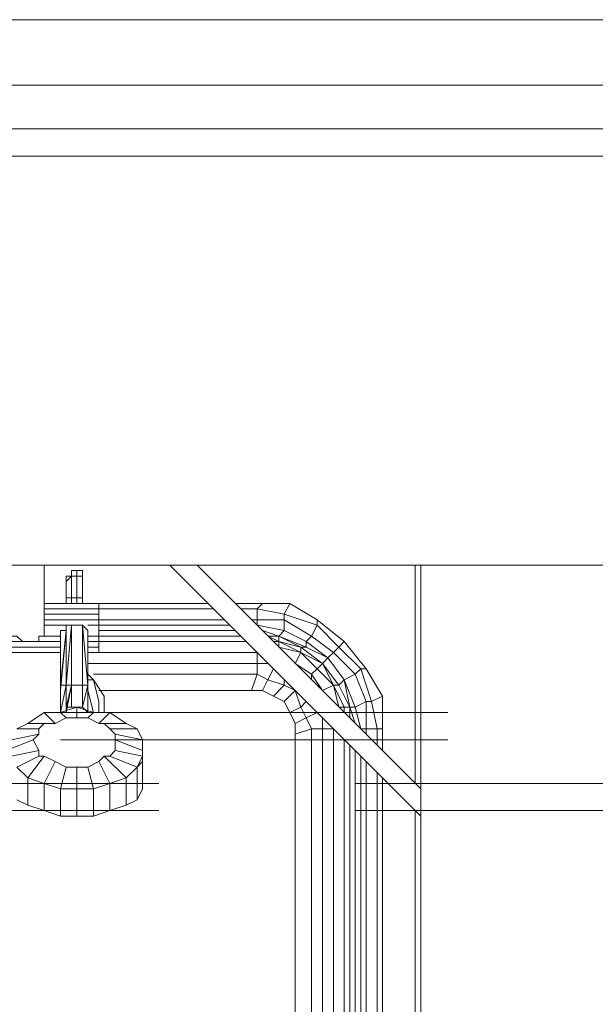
# Model space of a CAD drawing. Header units: millimetres. Extents: x 413 to 305578, y 115 to 38116.
# Tile 144 of 194: x 100089 to 100509, y 16961 to 17679. Entities that reach past the tile are written whole.
import ezdxf

# ---------------------------------------------------------------- set-up
doc = ezdxf.new("R2010")
doc.units = ezdxf.units.MM
for name, color, linetype, true_color in [('PDF$_59-60$-$Floor$Plan$-$В_Этаж$02_Сводный$A-DETL-MBND', 7, 'Continuous', 0xdd3700), ('PDF$_V$line_ifc_RVT-1-В_Этаж$02_Сводный$A-PART', 7, 'Continuous', 0xdcdcdc), ('PDF$_V$line_ifc_RVT-1-В_Этаж$02_Сводный$A-WALL', 7, 'Continuous', 0xdcdcdc), ('PDF$_V$line_ifc_RVT-1-В_Этаж$02_Сводный$M-EQPM', 7, 'Continuous', 0xbababa)]:
    doc.layers.add(name, color=color, linetype=linetype, true_color=true_color)

msp = doc.modelspace()

# ---------------------------------------------------------------- linework, layer by layer
at = {"layer": 'PDF$_59-60$-$Floor$Plan$-$В_Этаж$02_Сводный$A-DETL-MBND', "color": 220, "lineweight": 0, "true_color": 0xff00bf}
for points in [[(100401.25, 17173.52), (100118.73, 17173.52)], [(100118.73, 17153.62), (100401.25, 17153.62)]]:
    msp.add_lwpolyline(points, dxfattribs=at)
at = {"layer": 'PDF$_59-60$-$Floor$Plan$-$В_Этаж$02_Сводный$A-DETL-MBND', "color": 150, "lineweight": 0, "true_color": 0x007fff}
for points in [[(100190.36, 17121.79), (99959.56, 17121.79)], [(100564.4, 17121.79), (100333.61, 17121.79)], [(99963.54, 17097.92), (99963.54, 17101.89), (99959.56, 17101.89), (100190.36, 17101.89)], [(100333.61, 17101.89), (100564.4, 17101.89)]]:
    msp.add_lwpolyline(points, dxfattribs=at)
at = {"layer": 'PDF$_V$line_ifc_RVT-1-В_Этаж$02_Сводный$A-PART', "lineweight": 0}
for points in [[(101523.39, 17678.88), (99478.08, 17678.88), (99478.08, 17631.13), (101523.39, 17631.13)], [(101523.39, 17631.13), (99478.08, 17631.13), (99478.08, 17599.29), (101523.39, 17599.29)]]:
    msp.add_lwpolyline(points, close=True, dxfattribs=at)
for points in [[(100381.36, 17280.96), (101523.39, 17280.96), (101523.39, 17579.4), (101523.39, 17599.29), (99478.08, 17599.29), (99478.08, 17579.4), (101523.39, 17579.4), (99478.08, 17579.4), (99478.08, 17280.96), (100082.92, 17280.96)], [(100106.79, 17280.96), (100198.31, 17280.96)], [(100218.21, 17280.96), (100377.38, 17280.96)]]:
    msp.add_lwpolyline(points, dxfattribs=at)
at = {"layer": 'PDF$_V$line_ifc_RVT-1-В_Этаж$02_Сводный$A-WALL', "lineweight": 0}
for points in [[(101523.39, 17678.88), (99478.08, 17678.88), (99478.08, 17631.13), (101523.39, 17631.13)], [(101523.39, 17631.13), (99478.08, 17631.13), (99478.08, 17599.29), (101523.39, 17599.29)]]:
    msp.add_lwpolyline(points, close=True, dxfattribs=at)
for points in [[(100381.36, 17280.96), (101523.39, 17280.96), (101523.39, 17579.4), (101523.39, 17599.29), (99478.08, 17599.29), (99478.08, 17579.4), (101523.39, 17579.4), (99478.08, 17579.4), (99478.08, 17280.96), (100082.92, 17280.96)], [(100106.79, 17280.96), (100198.31, 17280.96)], [(100218.21, 17280.96), (100377.38, 17280.96)]]:
    msp.add_lwpolyline(points, dxfattribs=at)
at = {"layer": 'PDF$_V$line_ifc_RVT-1-В_Этаж$02_Сводный$M-EQPM', "lineweight": 0}
for points in [[(100106.79, 17237.19), (100106.79, 17280.96), (100082.92, 17280.96), (100082.92, 17237.19), (100047.1, 17237.19), (100047.1, 17229.23), (100086.9, 17229.23), (100090.88, 17225.25), (100047.1, 17225.25), (99979.46, 17225.25)], [(100126.69, 17253.1), (100126.69, 17257.08), (100126.69, 17253.1), (100126.69, 17257.08), (100126.69, 17273), (100122.71, 17269.02), (100122.71, 17273), (100122.71, 17269.02), (100122.71, 17273), (100126.69, 17273), (100126.69, 17276.98), (100126.69, 17273), (100126.69, 17257.08), (100130.67, 17257.08), (100130.67, 17273), (100134.65, 17273), (100134.65, 17276.98)], [(100126.69, 17276.98), (100126.69, 17276.98)], [(100226.17, 17253.1), (100134.65, 17253.1), (100134.65, 17257.08), (100130.67, 17257.08), (100130.67, 17253.1), (100130.67, 17257.08), (100130.67, 17273), (100130.67, 17276.98), (100130.67, 17273), (100126.69, 17273), (100126.69, 17276.98), (100130.67, 17276.98), (100134.65, 17276.98), (100134.65, 17273), (100134.65, 17269.02), (100134.65, 17273), (100134.65, 17269.02), (100134.65, 17273), (100134.65, 17257.08), (100134.65, 17273)], [(100130.67, 17276.98), (100130.67, 17276.98)], [(100377.38, 17121.79), (100377.38, 17280.96), (100381.36, 17280.96), (100381.36, 17241.17)], [(100381.36, 17280.96), (100381.36, 17280.96)], [(100381.36, 17280.96), (100381.36, 17117.81)], [(100106.79, 17253.1), (100146.58, 17253.1), (100106.79, 17253.1), (100122.71, 17253.1), (100122.71, 17269.02), (100122.71, 17253.1), (100122.71, 17257.08), (100122.71, 17269.02)], [(100122.71, 17273), (100122.71, 17273)], [(100122.71, 17253.1), (100122.71, 17257.08), (100126.69, 17257.08), (100126.69, 17273)], [(100122.71, 17269.02), (100122.71, 17269.02)], [(100122.71, 17269.02), (100122.71, 17269.02)], [(100122.71, 17269.02), (100122.71, 17269.02)], [(100126.69, 17273), (100126.69, 17273)], [(100126.69, 17273), (100126.69, 17273)], [(100130.67, 17273), (100130.67, 17273)], [(100134.65, 17273), (100134.65, 17273)], [(100134.65, 17273), (100134.65, 17273)], [(100134.65, 17269.02), (100134.65, 17269.02)], [(100134.65, 17269.02), (100134.65, 17269.02)], [(100134.65, 17269.02), (100134.65, 17269.02)], [(100134.65, 17253.1), (100134.65, 17257.08), (100134.65, 17253.1), (100134.65, 17257.08), (100134.65, 17269.02), (100134.65, 17253.1), (100134.65, 17269.02)], [(100126.69, 17257.08), (100126.69, 17257.08)], [(100126.69, 17257.08), (100126.69, 17257.08)], [(100130.67, 17257.08), (100130.67, 17257.08)], [(100134.65, 17257.08), (100134.65, 17257.08)], [(100134.65, 17257.08), (100134.65, 17257.08)], [(100146.58, 17253.1), (100146.58, 17249.12), (100230.15, 17249.12)], [(100146.58, 17253.1), (100146.58, 17253.1)], [(100246.06, 17253.1), (100265.96, 17253.1), (100285.86, 17253.1), (100305.75, 17241.17), (100325.65, 17225.25), (100341.57, 17205.35), (100353.5, 17185.46), (100353.5, 17161.58), (100353.5, 17145.67)], [(100250.04, 17249.12), (100261.98, 17249.12), (100265.96, 17253.1)], [(100258, 17241.17), (100261.98, 17241.17), (100261.98, 17249.12), (100281.88, 17245.15), (100285.86, 17253.1)], [(100146.58, 17249.12), (100106.79, 17249.12), (100146.58, 17249.12), (100146.58, 17245.15)], [(100106.79, 17245.15), (100146.58, 17245.15), (100146.58, 17241.17), (100106.79, 17241.17)], [(100146.58, 17249.12), (100146.58, 17249.12)], [(100325.65, 17225.25), (100321.67, 17221.27), (100305.75, 17237.19), (100301.77, 17229.23), (100281.88, 17241.17), (100261.98, 17241.17), (100261.98, 17237.19), (100281.88, 17233.21), (100281.88, 17241.17), (100281.88, 17245.15), (100305.75, 17237.19), (100305.75, 17241.17)], [(100242.09, 17237.19), (100146.58, 17237.19), (100146.58, 17241.17), (100238.11, 17241.17)], [(100381.36, 17241.17), (100381.36, 17241.17)], [(100134.65, 17237.19), (100134.65, 17193.42), (100134.65, 17237.19), (100134.65, 17193.42), (100134.65, 17237.19), (100138.63, 17233.21), (100138.63, 17193.42), (100138.63, 17233.21), (100138.63, 17193.42), (100138.63, 17233.21), (100138.63, 17193.42), (100138.63, 17233.21), (100138.63, 17193.42), (100138.63, 17233.21), (100138.63, 17189.44), (100138.63, 17193.42), (100138.63, 17173.52), (100138.63, 17193.42), (100138.63, 17173.52), (100138.63, 17193.42), (100138.63, 17173.52), (100138.63, 17189.44), (100138.63, 17173.52), (100138.63, 17189.44), (100142.61, 17173.52), (100154.54, 17173.52), (100166.48, 17165.56), (100174.44, 17161.58), (100178.42, 17153.62), (100178.42, 17145.67), (100178.42, 17153.62), (100158.52, 17157.6), (100158.52, 17153.62), (100178.42, 17145.67), (100178.42, 17141.69), (100178.42, 17137.71), (100178.42, 17117.81), (100178.42, 17125.77), (100178.42, 17145.67), (100178.42, 17141.69), (100178.42, 17137.71), (100178.42, 17145.67), (100178.42, 17137.71), (100174.44, 17133.73), (100178.42, 17137.71), (100178.42, 17145.67), (100178.42, 17137.71), (100174.44, 17133.73), (100178.42, 17141.69), (100158.52, 17145.67), (100154.54, 17141.69), (100174.44, 17133.73), (100178.42, 17141.69), (100158.52, 17145.67), (100158.52, 17153.62), (100178.42, 17145.67), (100178.42, 17153.62), (100158.52, 17157.6), (100154.54, 17161.58), (100174.44, 17161.58), (100166.48, 17165.56), (100150.56, 17165.56), (100154.54, 17161.58), (100158.52, 17157.6), (100158.52, 17153.62), (100158.52, 17145.67), (100154.54, 17141.69), (100150.56, 17141.69), (100146.58, 17137.71), (100138.63, 17133.73), (100130.67, 17133.73), (100122.71, 17133.73), (100114.75, 17137.71), (100106.79, 17121.79), (100118.73, 17117.81), (100122.71, 17133.73), (100114.75, 17137.71), (100106.79, 17121.79), (100094.85, 17125.77), (100106.79, 17141.69), (100114.75, 17137.71), (100106.79, 17141.69), (100094.85, 17125.77), (100086.9, 17133.73)], [(100126.69, 17237.19), (100122.71, 17237.19), (100122.71, 17193.42), (100122.71, 17233.21), (100122.71, 17237.19), (100122.71, 17193.42), (100122.71, 17237.19), (100106.79, 17237.19), (100106.79, 17233.21), (100106.79, 17229.23), (100118.73, 17229.23), (100118.73, 17189.44), (100118.73, 17233.21), (100122.71, 17233.21), (100118.73, 17189.44), (100118.73, 17229.23), (100118.73, 17233.21), (100118.73, 17189.44), (100118.73, 17193.42), (100122.71, 17193.42), (100122.71, 17173.52), (100122.71, 17193.42), (100122.71, 17233.21), (100118.73, 17193.42), (100122.71, 17233.21), (100118.73, 17189.44), (100118.73, 17233.21), (100118.73, 17189.44)], [(100118.73, 17229.23), (100118.73, 17233.21), (100122.71, 17233.21), (100122.71, 17237.19)], [(100250.04, 17229.23), (100146.58, 17229.23), (100250.04, 17229.23), (100146.58, 17229.23), (100138.63, 17229.23), (100138.63, 17233.21), (100138.63, 17193.42), (100134.65, 17237.19), (100126.69, 17237.19), (100130.67, 17237.19), (100134.65, 17237.19), (100138.63, 17193.42), (100134.65, 17193.42), (100134.65, 17237.19), (100134.65, 17193.42), (100134.65, 17237.19), (100134.65, 17193.42), (100126.69, 17193.42), (100126.69, 17237.19), (100126.69, 17193.42), (100126.69, 17237.19), (100126.69, 17193.42), (100122.71, 17193.42), (100126.69, 17237.19), (100134.65, 17237.19), (100138.63, 17233.21), (100138.63, 17189.44), (100138.63, 17229.23), (100138.63, 17189.44), (100138.63, 17229.23), (100138.63, 17189.44), (100138.63, 17193.42), (100138.63, 17233.21), (100138.63, 17229.23)], [(100122.71, 17233.21), (100122.71, 17233.21)], [(100122.71, 17233.21), (100122.71, 17233.21)], [(100126.69, 17237.19), (100126.69, 17237.19)], [(100126.69, 17237.19), (100126.69, 17237.19)], [(100126.69, 17237.19), (100126.69, 17237.19)], [(100126.69, 17237.19), (100126.69, 17237.19)], [(100130.67, 17237.19), (100130.67, 17237.19)], [(100130.67, 17237.19), (100130.67, 17237.19)], [(100134.65, 17237.19), (100134.65, 17237.19)], [(100134.65, 17237.19), (100134.65, 17237.19)], [(100134.65, 17237.19), (100134.65, 17237.19)], [(100134.65, 17237.19), (100134.65, 17237.19)], [(100138.63, 17237.19), (100146.58, 17237.19), (100146.58, 17229.23), (100146.58, 17225.25), (100138.63, 17225.25)], [(100138.63, 17233.21), (100138.63, 17233.21)], [(100138.63, 17233.21), (100138.63, 17233.21)], [(100138.63, 17233.21), (100138.63, 17233.21)], [(100146.58, 17233.21), (100246.06, 17233.21)], [(100265.96, 17233.21), (100277.9, 17229.23), (100281.88, 17233.21), (100297.79, 17225.25), (100301.77, 17229.23), (100317.69, 17217.29), (100321.67, 17221.27), (100337.59, 17205.35), (100341.57, 17205.35)], [(100090.88, 17225.25), (100094.85, 17225.25), (100098.83, 17225.25), (100102.81, 17225.25), (100118.73, 17225.25)], [(100094.85, 17225.25), (100094.85, 17225.25)], [(100102.81, 17225.25), (100102.81, 17229.23), (100106.79, 17229.23)], [(100254.02, 17225.25), (100146.58, 17225.25), (100146.58, 17221.27), (100138.63, 17221.27), (100146.58, 17221.27), (100146.58, 17217.29), (100261.98, 17217.29), (100261.98, 17209.33), (100138.63, 17209.33)], [(100273.92, 17225.25), (100277.9, 17225.25), (100269.94, 17229.23), (100277.9, 17229.23), (100293.82, 17221.27), (100297.79, 17221.27), (100313.71, 17213.31), (100325.65, 17197.4), (100333.61, 17201.37), (100341.57, 17181.48), (100345.54, 17181.48), (100349.52, 17161.58), (100353.5, 17161.58)], [(100349.52, 17149.64), (100349.52, 17161.58), (100341.57, 17161.58), (100341.57, 17181.48), (100333.61, 17177.5), (100325.65, 17197.4), (100313.71, 17213.31), (100309.73, 17209.33), (100293.82, 17221.27), (100309.73, 17209.33), (100321.67, 17193.42), (100317.69, 17193.42), (100305.75, 17205.35), (100301.77, 17201.37), (100289.84, 17209.33), (100293.82, 17217.29), (100309.73, 17209.33), (100305.75, 17205.35), (100293.82, 17217.29), (100293.82, 17221.27), (100277.9, 17225.25), (100277.9, 17229.23), (100297.79, 17221.27), (100297.79, 17225.25), (100313.71, 17213.31), (100317.69, 17217.29), (100333.61, 17201.37), (100337.59, 17205.35), (100345.54, 17181.48), (100353.5, 17185.46)], [(100277.9, 17229.23), (100277.9, 17229.23)], [(100277.9, 17225.25), (100277.9, 17225.25)], [(100047.1, 17221.27), (100118.73, 17221.27), (100047.1, 17221.27)], [(100118.73, 17217.29), (100114.75, 17217.29)], [(100146.58, 17221.27), (100146.58, 17221.27)], [(100146.58, 17217.29), (100146.58, 17217.29)], [(100293.82, 17221.27), (100293.82, 17221.27)], [(100293.82, 17217.29), (100293.82, 17217.29)], [(100269.94, 17209.33), (100261.98, 17209.33), (100261.98, 17201.37), (100142.61, 17201.37)], [(100301.77, 17197.4), (100301.77, 17201.37), (100309.73, 17189.44), (100317.69, 17193.42), (100325.65, 17177.5), (100321.67, 17177.5), (100317.69, 17193.42), (100309.73, 17209.33), (100321.67, 17193.42), (100325.65, 17197.4), (100329.63, 17177.5), (100333.61, 17177.5), (100337.59, 17161.58), (100341.57, 17161.58), (100341.57, 17157.6)], [(100309.73, 17209.33), (100309.73, 17209.33)], [(100309.73, 17209.33), (100309.73, 17209.33)], [(100313.71, 17213.31), (100313.71, 17213.31)], [(100273.92, 17205.35), (100269.94, 17197.4), (100261.98, 17201.37), (100258, 17189.44), (100265.96, 17189.44)], [(100138.63, 17201.37), (100142.61, 17197.4), (100150.56, 17185.46), (100150.56, 17173.52)], [(100146.58, 17173.52), (100146.58, 17181.48), (100142.61, 17197.4), (100138.63, 17197.4)], [(100281.88, 17197.4), (100281.88, 17193.42), (100269.94, 17197.4), (100265.96, 17189.44), (100273.92, 17185.46)], [(100325.65, 17197.4), (100325.65, 17197.4)], [(100086.9, 17109.85), (100094.85, 17105.87), (100106.79, 17101.89), (100118.73, 17097.92), (100130.67, 17097.92), (100142.61, 17097.92), (100154.54, 17101.89), (100166.48, 17105.87), (100174.44, 17109.85), (100178.42, 17117.81), (100178.42, 17125.77), (100178.42, 17145.67), (100178.42, 17153.62), (100174.44, 17161.58), (100154.54, 17161.58), (100150.56, 17165.56), (100166.48, 17165.56), (100154.54, 17173.52), (100146.58, 17165.56), (100138.63, 17169.54), (100130.67, 17169.54), (100130.67, 17177.5), (100142.61, 17173.52), (100138.63, 17189.44), (100138.63, 17173.52), (100134.65, 17177.5), (100138.63, 17173.52), (100138.63, 17189.44), (100138.63, 17173.52), (100138.63, 17193.42), (100138.63, 17173.52), (100138.63, 17193.42), (100138.63, 17173.52), (100138.63, 17193.42), (100134.65, 17177.5), (100134.65, 17193.42), (100134.65, 17177.5), (100134.65, 17193.42), (100126.69, 17193.42), (100126.69, 17177.5), (100122.71, 17177.5), (100122.71, 17173.52), (100122.71, 17177.5), (100126.69, 17193.42), (100122.71, 17177.5), (100126.69, 17193.42), (100122.71, 17173.52), (100122.71, 17193.42), (100122.71, 17173.52), (100122.71, 17193.42), (100118.73, 17173.52), (100118.73, 17193.42), (100118.73, 17173.52), (100118.73, 17189.44), (100118.73, 17173.52), (100118.73, 17189.44), (100118.73, 17173.52), (100118.73, 17189.44), (100118.73, 17173.52), (100106.79, 17173.52), (100094.85, 17165.56), (100106.79, 17173.52), (100114.75, 17165.56), (100106.79, 17165.56), (100102.81, 17161.58), (100086.9, 17161.58), (100094.85, 17165.56), (100106.79, 17165.56), (100114.75, 17165.56), (100122.71, 17169.54)], [(100118.73, 17189.44), (100118.73, 17193.42)], [(100118.73, 17173.52), (100118.73, 17193.42)], [(100118.73, 17189.44), (100118.73, 17189.44)], [(100118.73, 17189.44), (100118.73, 17189.44)], [(100122.71, 17193.42), (100122.71, 17193.42)], [(100122.71, 17193.42), (100122.71, 17193.42)], [(100126.69, 17193.42), (100126.69, 17193.42)], [(100126.69, 17193.42), (100126.69, 17193.42)], [(100134.65, 17193.42), (100134.65, 17193.42)], [(100134.65, 17193.42), (100134.65, 17193.42)], [(100138.63, 17193.42), (100138.63, 17193.42)], [(100138.63, 17193.42), (100138.63, 17193.42)], [(100138.63, 17193.42), (100138.63, 17193.42)], [(100138.63, 17193.42), (100138.63, 17193.42)], [(100138.63, 17189.44), (100138.63, 17189.44)], [(100138.63, 17189.44), (100138.63, 17189.44)], [(100289.84, 16501.03), (100289.84, 17157.6), (100289.84, 17165.56), (100285.86, 17173.52), (100281.88, 17181.48), (100273.92, 17185.46), (100265.96, 17189.44), (100258, 17189.44), (100146.58, 17189.44), (100258, 17189.44)], [(100289.84, 17189.44), (100281.88, 17193.42), (100273.92, 17185.46), (100281.88, 17181.48)], [(100297.79, 17181.48), (100293.82, 17177.5), (100289.84, 17189.44), (100281.88, 17181.48), (100285.86, 17173.52)], [(100289.84, 17189.44), (100289.84, 17189.44)], [(100317.69, 17193.42), (100317.69, 17193.42)], [(100321.67, 17193.42), (100321.67, 17193.42)], [(100118.73, 17173.52), (100106.79, 17173.52)], [(100106.79, 17173.52), (100114.75, 17165.56)], [(100118.73, 17173.52), (100122.71, 17169.54)], [(100118.73, 17173.52), (100122.71, 17169.54)], [(100126.69, 17177.5), (100126.69, 17177.5)], [(100134.65, 17177.5), (100134.65, 17177.5)], [(100134.65, 17177.5), (100134.65, 17177.5)], [(100305.75, 17173.52), (100297.79, 17169.54), (100293.82, 17177.5), (100285.86, 17173.52), (100289.84, 17165.56)], [(100325.65, 17173.52), (100325.65, 17177.5), (100329.63, 17177.5), (100333.61, 17165.56)], [(100329.63, 17177.5), (100329.63, 17177.5)], [(100329.63, 17177.5), (100329.63, 17177.5)], [(100122.71, 17169.54), (100114.75, 17165.56)], [(100130.67, 17169.54), (100122.71, 17169.54)], [(100122.71, 17169.54), (100130.67, 17169.54)], [(100289.84, 17157.6), (100289.84, 17165.56), (100297.79, 17169.54), (100301.77, 17161.58), (100309.73, 17161.58), (100309.73, 16497.06), (100309.73, 16485.12), (100317.69, 16485.12), (100317.69, 16497.06), (100309.73, 16497.06), (100301.77, 16497.06), (100301.77, 17161.58), (100289.84, 17157.6), (100289.84, 16827.33), (100289.84, 16501.03)], [(100325.65, 17153.62), (100325.65, 16497.06), (100317.69, 16497.06), (100317.69, 17161.58), (100309.73, 17161.58), (100309.73, 17169.54)], [(100082.92, 17153.62), (100102.81, 17157.6), (100102.81, 17161.58), (100102.81, 17157.6), (100098.83, 17153.62), (100102.81, 17145.67), (100082.92, 17141.69)], [(100086.9, 17161.58), (100102.81, 17161.58), (100106.79, 17165.56), (100094.85, 17165.56), (100086.9, 17161.58)], [(100150.56, 17165.56), (100146.58, 17165.56)], [(100150.56, 17165.56), (100146.58, 17165.56)], [(100086.9, 17133.73), (100102.81, 17141.69), (100106.79, 17141.69), (100102.81, 17141.69), (100102.81, 17145.67), (100098.83, 17153.62), (100078.94, 17145.67), (100098.83, 17153.62), (100102.81, 17157.6), (100082.92, 17153.62)], [(100178.42, 17153.62), (100178.42, 17153.62)], [(100178.42, 17153.62), (100178.42, 17153.62)], [(100329.63, 17149.64), (100329.63, 16497.06), (100329.63, 16481.14), (100325.65, 16481.14), (100317.69, 16465.22), (100305.75, 16453.28), (100301.77, 16457.26), (100289.84, 16449.3), (100285.86, 16457.26), (100273.92, 16449.3), (100269.94, 16461.24), (100261.98, 16457.26), (100258, 16469.2), (99601.43, 16469.2)], [(100082.92, 17141.69), (100102.81, 17145.67), (100102.81, 17141.69), (100086.9, 17133.73)], [(100178.42, 17145.67), (100178.42, 17145.67)], [(100178.42, 17145.67), (100178.42, 17145.67)], [(100178.42, 17145.67), (100178.42, 17145.67)], [(100178.42, 17145.67), (100178.42, 17145.67)], [(100333.61, 17145.67), (100333.61, 16497.06), (100337.59, 16497.06), (100333.61, 16477.16), (100341.57, 16477.16), (100333.61, 16457.26), (100337.59, 16453.28), (100321.67, 16437.37), (100325.65, 16433.39)], [(100329.63, 16497.06), (100329.63, 17149.64), (100329.63, 16497.06)], [(100178.42, 17137.71), (100178.42, 17137.71)], [(100178.42, 17137.71), (100178.42, 17137.71)], [(100337.59, 17141.69), (100337.59, 16497.06), (100341.57, 16497.06), (100341.57, 16477.16), (100345.54, 16477.16), (100337.59, 16453.28), (100341.57, 16453.28)], [(100341.57, 17137.71), (100341.57, 16497.06), (100349.52, 16497.06), (100345.54, 16477.16), (100353.5, 16473.18)], [(100086.9, 17109.85), (100094.85, 17105.87), (100094.85, 17125.77), (100086.9, 17133.73), (100094.85, 17125.77), (100086.9, 17133.73)], [(100166.48, 17125.77), (100174.44, 17133.73)], [(100166.48, 17125.77), (100174.44, 17133.73)], [(100174.44, 17133.73), (100174.44, 17133.73)], [(100174.44, 17133.73), (100174.44, 17133.73)], [(100174.44, 17133.73), (100174.44, 17133.73)], [(100174.44, 17133.73), (100174.44, 17133.73)], [(100353.5, 17125.77), (100353.5, 16493.08), (100353.5, 16473.18), (100341.57, 16453.28), (100325.65, 16433.39), (100305.75, 16417.47), (100285.86, 16405.53), (100265.96, 16405.53), (99597.45, 16405.53), (99573.58, 16405.53), (99553.68, 16417.47)], [(100094.85, 17125.77), (100094.85, 17125.77)], [(100094.85, 17125.77), (100094.85, 17125.77)], [(100094.85, 17125.77), (100094.85, 17125.77)], [(100094.85, 17125.77), (100094.85, 17125.77)], [(100166.48, 17125.77), (100166.48, 17125.77)], [(100166.48, 17125.77), (100166.48, 17125.77)], [(100166.48, 17125.77), (100166.48, 17125.77)], [(100166.48, 17125.77), (100166.48, 17125.77)], [(100349.52, 17129.75), (100349.52, 16497.06), (100353.5, 16493.08)], [(100106.79, 17121.79), (100106.79, 17121.79)], [(100106.79, 17121.79), (100106.79, 17121.79)], [(100106.79, 17121.79), (100106.79, 17121.79)], [(100106.79, 17121.79), (100106.79, 17121.79)], [(100118.73, 17117.81), (100118.73, 17117.81)], [(100118.73, 17117.81), (100118.73, 17117.81)], [(100118.73, 17117.81), (100118.73, 17117.81)], [(100118.73, 17117.81), (100118.73, 17117.81)], [(100130.67, 17117.81), (100130.67, 17117.81)], [(100130.67, 17117.81), (100142.61, 17117.81)], [(100130.67, 17117.81), (100130.67, 17117.81)], [(100130.67, 17117.81), (100142.61, 17117.81)], [(100130.67, 17117.81), (100130.67, 17117.81)], [(100130.67, 17117.81), (100130.67, 17117.81)], [(100142.61, 17117.81), (100154.54, 17121.79)], [(100142.61, 17117.81), (100154.54, 17121.79)], [(100142.61, 17117.81), (100142.61, 17117.81)], [(100142.61, 17117.81), (100142.61, 17117.81)], [(100142.61, 17117.81), (100142.61, 17117.81)], [(100142.61, 17117.81), (100142.61, 17117.81)], [(100154.54, 17121.79), (100154.54, 17121.79)], [(100154.54, 17121.79), (100154.54, 17121.79)], [(100154.54, 17121.79), (100154.54, 17121.79)], [(100154.54, 17121.79), (100154.54, 17121.79)], [(100381.36, 16381.66), (100377.38, 16381.66), (100377.38, 17101.89)], [(100381.36, 17097.92), (100381.36, 16381.66), (100381.36, 16377.68), (100377.38, 16377.68), (99482.06, 16377.68), (99482.06, 16381.66), (99482.06, 16417.47), (99478.08, 16417.47), (99478.08, 16377.68), (99482.06, 16377.68), (99478.08, 16377.68), (99482.06, 16377.68), (99521.85, 16377.68)]]:
    msp.add_lwpolyline(points, dxfattribs=at)
for points in [[(100198.31, 17280.96), (100218.21, 17280.96), (100381.36, 17117.81), (100381.36, 17097.92)], [(100122.71, 17233.21), (100118.73, 17193.42)], [(100126.69, 17193.42), (100126.69, 17237.19), (100122.71, 17193.42), (100122.71, 17237.19), (100126.69, 17237.19), (100126.69, 17193.42), (100122.71, 17193.42), (100122.71, 17173.52)], [(100293.82, 17217.29), (100277.9, 17221.27), (100277.9, 17225.25)], [(100118.73, 17217.29), (100047.1, 17217.29)], [(100146.58, 17217.29), (100138.63, 17217.29)], [(100118.73, 17173.52), (100130.67, 17177.5), (100118.73, 17173.52), (100118.73, 17193.42), (100122.71, 17193.42)], [(100122.71, 17177.5), (100126.69, 17177.5), (100126.69, 17193.42)], [(100138.63, 17193.42), (100134.65, 17193.42), (100134.65, 17177.5)], [(100134.65, 17193.42), (100134.65, 17177.5)], [(100329.63, 17177.5), (100321.67, 17193.42), (100329.63, 17177.5), (100329.63, 17169.54)], [(100126.69, 17177.5), (100134.65, 17177.5)], [(100130.67, 17169.54), (100138.63, 17169.54), (100142.61, 17173.52), (100130.67, 17177.5)], [(100138.63, 17169.54), (100146.58, 17165.56), (100154.54, 17173.52), (100142.61, 17173.52)], [(100174.44, 17133.73), (100174.44, 17109.85), (100174.44, 17133.73), (100178.42, 17137.71), (100178.42, 17117.81), (100174.44, 17109.85), (100166.48, 17105.87), (100166.48, 17125.77), (100154.54, 17121.79), (100154.54, 17101.89), (100142.61, 17097.92), (100142.61, 17117.81), (100130.67, 17117.81), (100130.67, 17097.92), (100118.73, 17097.92), (100118.73, 17117.81), (100106.79, 17121.79), (100106.79, 17101.89), (100106.79, 17121.79), (100118.73, 17117.81), (100106.79, 17121.79), (100094.85, 17125.77), (100106.79, 17121.79), (100094.85, 17125.77), (100106.79, 17121.79), (100094.85, 17125.77), (100086.9, 17133.73), (100094.85, 17125.77), (100094.85, 17105.87), (100106.79, 17101.89), (100118.73, 17097.92), (100118.73, 17117.81), (100130.67, 17117.81), (100118.73, 17117.81), (100106.79, 17121.79), (100118.73, 17117.81), (100130.67, 17117.81), (100118.73, 17117.81), (100130.67, 17117.81), (100142.61, 17117.81), (100130.67, 17117.81), (100130.67, 17097.92), (100142.61, 17097.92), (100142.61, 17117.81), (100154.54, 17121.79), (100142.61, 17117.81), (100154.54, 17121.79), (100154.54, 17101.89), (100166.48, 17105.87), (100166.48, 17125.77), (100154.54, 17121.79), (100166.48, 17125.77)], [(100146.58, 17137.71), (100138.63, 17133.73), (100142.61, 17117.81), (100154.54, 17121.79)], [(100150.56, 17141.69), (100146.58, 17137.71), (100154.54, 17121.79), (100166.48, 17125.77)], [(100154.54, 17141.69), (100150.56, 17141.69), (100166.48, 17125.77), (100174.44, 17133.73)], [(100178.42, 17141.69), (100178.42, 17137.71)], [(100130.67, 17133.73), (100122.71, 17133.73), (100118.73, 17117.81), (100130.67, 17117.81)], [(100138.63, 17133.73), (100130.67, 17133.73), (100130.67, 17117.81), (100142.61, 17117.81)], [(100174.44, 17133.73), (100166.48, 17125.77)], [(100166.48, 17125.77), (100154.54, 17121.79)]]:
    msp.add_lwpolyline(points, close=True, dxfattribs=at)

doc.saveas('drawing.dxf')
